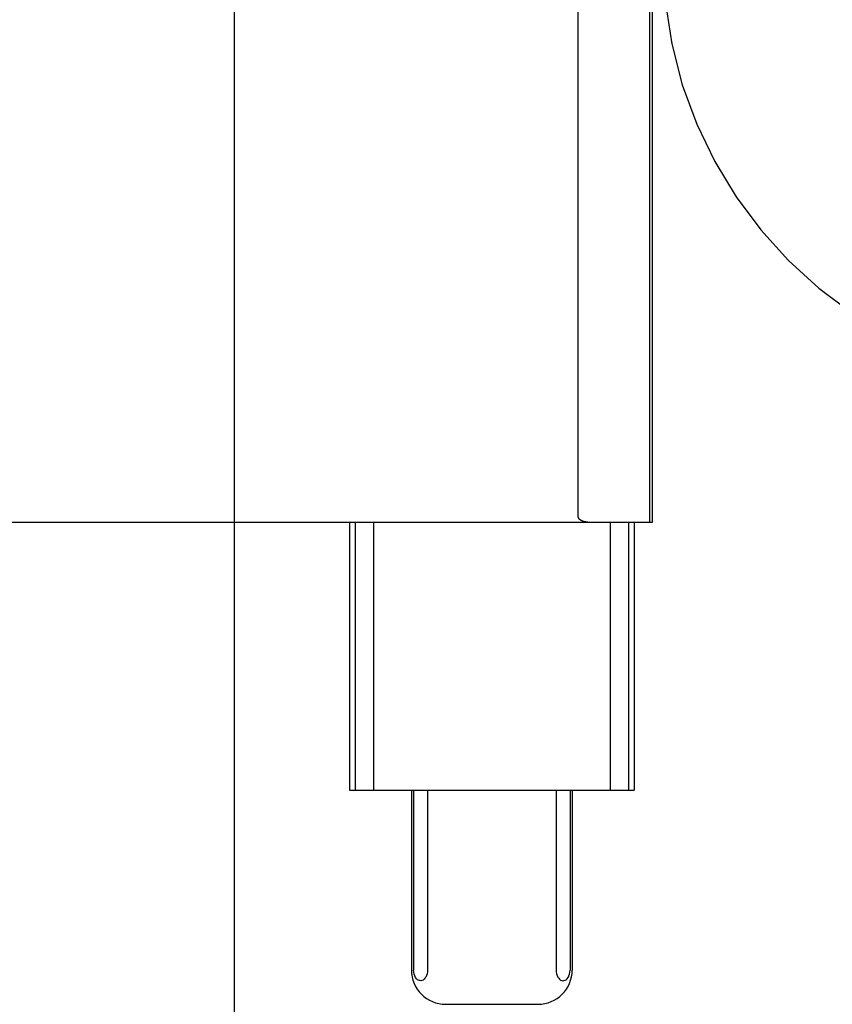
# Model space of a CAD drawing. Header units: inches. Extents: x 0 to 278, y 0 to 180.
# Tile 18 of 76: x 95.253 to 95.727, y 91.098 to 91.672. Entities that reach past the tile are written whole.
import ezdxf

# ---------------------------------------------------------------- set-up
doc = ezdxf.new("R2010")
doc.units = ezdxf.units.IN
doc.header["$LTSCALE"] = 15.310625
doc.header["$MEASUREMENT"] = 0
doc.linetypes.add('HIDDEN', pattern=[0.2, 0.1, -0.1])
doc.layers.add('DEFAULT_2', color=8, linetype='HIDDEN')

msp = doc.modelspace()

# ---------------------------------------------------------------- linework, layer by layer
at = {"layer": 'DEFAULT_2', "color": 8, "linetype": 'HIDDEN'}
for p, q in [((95.25314, 94.06656), (95.25314, 89.06656)), ((95.37814, 90.44156), (95.37814, 92.69156)), ((95.62042, 91.37906), (95.62042, 91.75406)), ((95.62197, 91.37906), (95.62197, 91.75406)), ((95.57871, 91.38195), (95.57871, 91.75116)), ((95.14438, 91.37906), (95.62197, 91.37906)), ((95.4453, 91.37906), (95.4453, 91.22281)), ((95.44854, 91.37906), (95.44854, 91.22281)), ((95.45937, 91.37906), (95.45937, 91.22281)), ((95.59723, 91.37906), (95.59723, 91.22281)), ((95.60807, 91.37906), (95.60807, 91.22281)), ((95.6113, 91.37906), (95.6113, 91.22281)), ((95.4453, 91.22281), (95.6113, 91.22281)), ((95.48143, 91.22281), (95.48143, 91.11781)), ((95.48265, 91.22281), (95.48265, 91.11781)), ((95.49077, 91.22281), (95.49077, 91.11781)), ((95.56584, 91.22281), (95.56584, 91.11781)), ((95.57396, 91.22281), (95.57396, 91.11781)), ((95.57518, 91.22281), (95.57518, 91.11781)), ((95.50153, 91.09781), (95.55508, 91.09781))]:
    msp.add_line(p, q, dxfattribs=at)
for points in [[(95.57871, 91.38195), (95.57874, 91.38176), (95.57878, 91.38158), (95.57885, 91.38143), (95.57893, 91.3813), (95.57902, 91.38117), (95.57912, 91.38106), (95.57922, 91.38095), (95.57933, 91.38085), (95.57944, 91.38075), (95.57956, 91.38066), (95.57967, 91.38058), (95.57979, 91.3805), (95.5799, 91.38043), (95.58002, 91.38036), (95.58015, 91.38029), (95.58027, 91.38022), (95.5804, 91.38016), (95.58054, 91.38009), (95.58068, 91.38003), (95.58082, 91.37997), (95.58097, 91.37991), (95.58113, 91.37985), (95.58129, 91.37979), (95.58146, 91.37973), (95.58164, 91.37968), (95.58182, 91.37962), (95.58201, 91.37957), (95.58222, 91.37952), (95.58243, 91.37946), (95.58265, 91.37942), (95.58288, 91.37937), (95.58312, 91.37932), (95.58337, 91.37928), (95.58363, 91.37924), (95.5839, 91.3792), (95.58418, 91.37917), (95.58448, 91.37914), (95.58479, 91.37911), (95.58511, 91.37909), (95.58544, 91.37907), (95.58579, 91.37906), (95.58616, 91.37906)], [(95.49077, 91.11781), (95.4907, 91.11667), (95.49052, 91.11561), (95.49021, 91.11462), (95.4898, 91.11373), (95.48932, 91.113), (95.48877, 91.11241), (95.48818, 91.11198), (95.48755, 91.11169), (95.48689, 91.11157), (95.48623, 91.1116), (95.48557, 91.11181), (95.48493, 91.11218), (95.48433, 91.11273), (95.48379, 91.11344), (95.48333, 91.11433), (95.48296, 91.11537), (95.48274, 91.11653), (95.48265, 91.11781)], [(95.56584, 91.11781), (95.56591, 91.11667), (95.56609, 91.11561), (95.5664, 91.11462), (95.56681, 91.11373), (95.56729, 91.113), (95.56784, 91.11241), (95.56843, 91.11198), (95.56906, 91.11169), (95.56972, 91.11157), (95.57038, 91.1116), (95.57104, 91.11181), (95.57167, 91.11218), (95.57227, 91.11273), (95.57281, 91.11344), (95.57328, 91.11433), (95.57364, 91.11537), (95.57387, 91.11653), (95.57396, 91.11781)]]:
    msp.add_lwpolyline(points, dxfattribs=at)
for centre, radius, start, end in [((95.87814, 91.70856), 0.25, 90, 270), ((95.50143, 91.11781), 0.02, 180, 270), ((95.55518, 91.11781), 0.02, 270, 360)]:
    msp.add_arc(centre, radius, start, end, dxfattribs=at)

doc.saveas('drawing.dxf')
